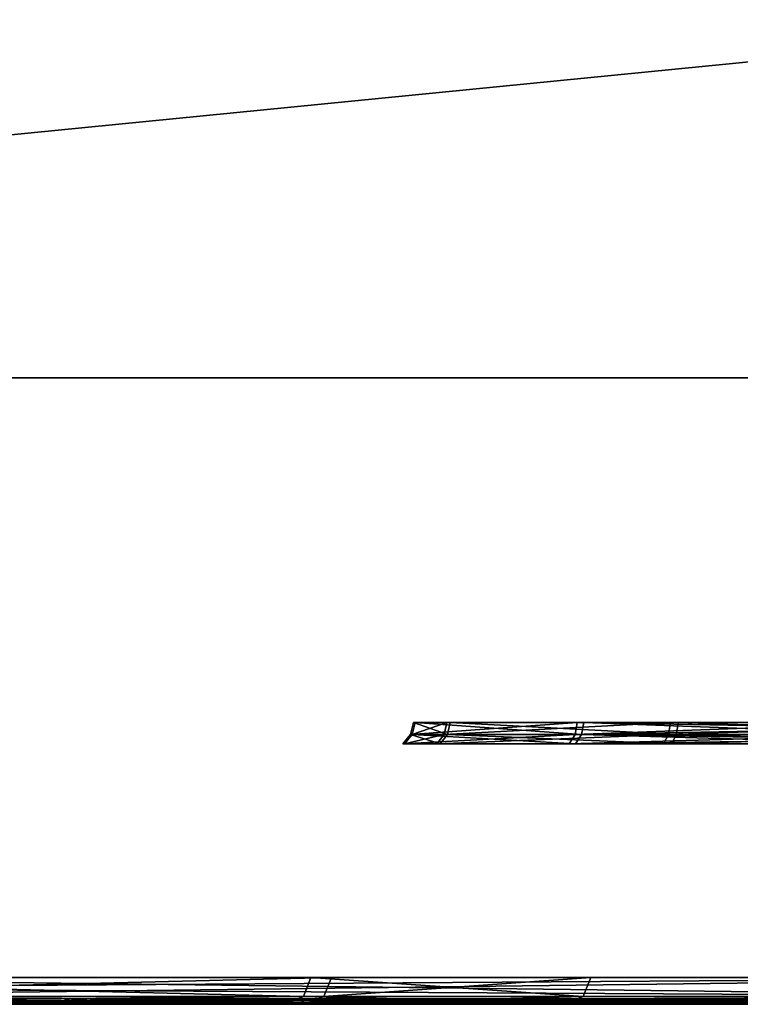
# Model space of a CAD drawing. Header units: millimetres. Extents: x -150 to 150, y -85 to 1149.
# Tile 81 of 256: x -118.74 to -117.934, y 1007.2 to 1008.3. Entities that reach past the tile are written whole.
import ezdxf

# ---------------------------------------------------------------- set-up
doc = ezdxf.new("R2010")
doc.units = ezdxf.units.MM
doc.header["$LTSCALE"] = 21.359881
for name, color, linetype in [('3495', 7, 'CONTINUOUS'), ('3496', 7, 'CONTINUOUS'), ('3499', 7, 'CONTINUOUS'), ('3500', 7, 'CONTINUOUS'), ('3527', 7, 'CONTINUOUS'), ('3528', 7, 'CONTINUOUS'), ('3529', 7, 'CONTINUOUS'), ('3530', 7, 'CONTINUOUS'), ('3531', 7, 'CONTINUOUS'), ('3536', 7, 'CONTINUOUS'), ('3537', 7, 'CONTINUOUS'), ('3540', 7, 'CONTINUOUS'), ('3541', 7, 'CONTINUOUS'), ('3568', 7, 'CONTINUOUS'), ('3569', 7, 'CONTINUOUS'), ('3570', 7, 'CONTINUOUS'), ('3571', 7, 'CONTINUOUS'), ('3572', 7, 'CONTINUOUS'), ('3611', 7, 'CONTINUOUS'), ('3612', 7, 'CONTINUOUS'), ('3613', 7, 'CONTINUOUS'), ('3652', 7, 'CONTINUOUS'), ('3653', 7, 'CONTINUOUS'), ('3654', 7, 'CONTINUOUS'), ('9022', 7, 'CONTINUOUS'), ('9025', 7, 'CONTINUOUS')]:
    doc.layers.add(name, color=color, linetype=linetype)

msp = doc.modelspace()

# ---------------------------------------------------------------- linework, layer by layer
at = {"layer": '3495', "linetype": 'CONTINUOUS'}
for points in [[(-118.6945, 1007.2015, 257.4564), (-118.6338, 1007.2015, 256.8119), (-118.6861, 1007.206, 257.455), (-118.6945, 1007.2015, 257.4564)], [(-118.4249, 1007.2015, 258.0449), (-118.6945, 1007.2015, 257.4564), (-118.4183, 1007.206, 258.0394), (-118.4249, 1007.2015, 258.0449)], [(-118.4183, 1007.206, 258.0394), (-118.6945, 1007.2015, 257.4564), (-118.6861, 1007.206, 257.455), (-118.4183, 1007.206, 258.0394)], [(-118.6861, 1007.206, 257.455), (-118.6338, 1007.2015, 256.8119), (-118.6258, 1007.206, 256.8149), (-118.6861, 1007.206, 257.455)], [(-118.6338, 1007.2015, 256.8119), (-118.259, 1007.2015, 256.2842), (-118.6258, 1007.206, 256.8149), (-118.6338, 1007.2015, 256.8119)], [(-118.6258, 1007.206, 256.8149), (-118.259, 1007.2015, 256.2842), (-118.2535, 1007.206, 256.2907), (-118.6258, 1007.206, 256.8149)], [(-117.8956, 1007.2034, 258.4155), (-118.4249, 1007.2015, 258.0449), (-117.8942, 1007.206, 258.4117), (-117.8956, 1007.2034, 258.4155)], [(-117.8942, 1007.206, 258.4117), (-118.4249, 1007.2015, 258.0449), (-118.4183, 1007.206, 258.0394), (-117.8942, 1007.206, 258.4117)], [(-118.259, 1007.2015, 256.2842), (-117.6705, 1007.2015, 256.0145), (-118.2535, 1007.206, 256.2907), (-118.259, 1007.2015, 256.2842)], [(-118.2535, 1007.206, 256.2907), (-117.6705, 1007.2015, 256.0145), (-117.6691, 1007.206, 256.0229), (-118.2535, 1007.206, 256.2907)], [(-117.8971, 1007.2015, 258.4197), (-118.4249, 1007.2015, 258.0449), (-117.8956, 1007.2034, 258.4155), (-117.8971, 1007.2015, 258.4197)]]:
    msp.add_3dface(points, dxfattribs=at)
at = {"layer": '3496', "linetype": 'CONTINUOUS'}
for points in [[(-118.6338, 1007.2015, 256.8119), (-118.6945, 1007.2015, 257.4564), (-118.7042, 1007.2, 257.4559), (-118.6338, 1007.2015, 256.8119)], [(-118.6427, 1007.2, 256.8086), (-118.6338, 1007.2015, 256.8119), (-118.7042, 1007.2, 257.4559), (-118.6427, 1007.2, 256.8086)], [(-118.7042, 1007.2, 257.4559), (-118.6945, 1007.2015, 257.4564), (-118.4344, 1007.2, 258.0483), (-118.7042, 1007.2, 257.4559)], [(-118.6945, 1007.2015, 257.4564), (-118.4249, 1007.2015, 258.0449), (-118.4344, 1007.2, 258.0483), (-118.6945, 1007.2015, 257.4564)], [(-118.259, 1007.2015, 256.2842), (-118.6338, 1007.2015, 256.8119), (-118.6427, 1007.2, 256.8086), (-118.259, 1007.2015, 256.2842)], [(-118.265, 1007.2, 256.2768), (-118.259, 1007.2015, 256.2842), (-118.6427, 1007.2, 256.8086), (-118.265, 1007.2, 256.2768)], [(-118.4344, 1007.2, 258.0483), (-118.4249, 1007.2015, 258.0449), (-118.1926, 1007.2, 258.2738), (-118.4344, 1007.2, 258.0483)], [(-118.4249, 1007.2015, 258.0449), (-117.8971, 1007.2015, 258.4197), (-118.1926, 1007.2, 258.2738), (-118.4249, 1007.2015, 258.0449)], [(-117.6725, 1007.2, 256.0053), (-118.259, 1007.2015, 256.2842), (-118.265, 1007.2, 256.2768), (-117.6725, 1007.2, 256.0053)], [(-117.6705, 1007.2015, 256.0145), (-118.259, 1007.2015, 256.2842), (-117.6725, 1007.2, 256.0053), (-117.6705, 1007.2015, 256.0145)], [(-118.1926, 1007.2, 258.2738), (-117.8971, 1007.2015, 258.4197), (-117.8988, 1007.2004, 258.4241), (-118.1926, 1007.2, 258.2738)], [(-117.9004, 1007.2, 258.4286), (-118.1926, 1007.2, 258.2738), (-117.8988, 1007.2004, 258.4241), (-117.9004, 1007.2, 258.4286)]]:
    msp.add_3dface(points, dxfattribs=at)
at = {"layer": '3499', "linetype": 'CONTINUOUS'}
for points in [[(-118.3028, 1007.5016, 257.39), (-118.1188, 1007.5016, 257.7915), (-118.3115, 1007.491, 257.3915), (-118.3028, 1007.5016, 257.39)], [(-118.3115, 1007.491, 257.3915), (-118.1188, 1007.5016, 257.7915), (-118.1256, 1007.491, 257.7971), (-118.3115, 1007.491, 257.3915)], [(-118.2696, 1007.491, 256.9473), (-118.3028, 1007.5016, 257.39), (-118.3115, 1007.491, 257.3915), (-118.2696, 1007.491, 256.9473)], [(-118.2613, 1007.5016, 256.9503), (-118.3028, 1007.5016, 257.39), (-118.2696, 1007.491, 256.9473), (-118.2613, 1007.5016, 256.9503)], [(-118.0112, 1007.491, 256.5835), (-118.2613, 1007.5016, 256.9503), (-118.2696, 1007.491, 256.9473), (-118.0112, 1007.491, 256.5835)], [(-118.0056, 1007.5016, 256.5903), (-118.2613, 1007.5016, 256.9503), (-118.0112, 1007.491, 256.5835), (-118.0056, 1007.5016, 256.5903)], [(-117.7587, 1007.5016, 258.0472), (-117.7601, 1007.4958, 258.0508), (-118.1256, 1007.491, 257.7971), (-117.7587, 1007.5016, 258.0472)], [(-118.1188, 1007.5016, 257.7915), (-117.7587, 1007.5016, 258.0472), (-118.1256, 1007.491, 257.7971), (-118.1188, 1007.5016, 257.7915)], [(-117.6056, 1007.491, 256.3976), (-118.0056, 1007.5016, 256.5903), (-118.0112, 1007.491, 256.5835), (-117.6056, 1007.491, 256.3976)], [(-117.6041, 1007.5016, 256.4063), (-118.0056, 1007.5016, 256.5903), (-117.6056, 1007.491, 256.3976), (-117.6041, 1007.5016, 256.4063)], [(-117.7601, 1007.4958, 258.0508), (-117.7618, 1007.491, 258.0555), (-118.1256, 1007.491, 257.7971), (-117.7601, 1007.4958, 258.0508)]]:
    msp.add_3dface(points, dxfattribs=at)
at = {"layer": '3500', "linetype": 'CONTINUOUS'}
for points in [[(-118.1188, 1007.5016, 257.7915), (-118.3028, 1007.5016, 257.39), (-118.1164, 1007.515, 257.7895), (-118.1188, 1007.5016, 257.7915)], [(-118.3028, 1007.5016, 257.39), (-118.2613, 1007.5016, 256.9503), (-118.2996, 1007.515, 257.3895), (-118.3028, 1007.5016, 257.39)], [(-118.1164, 1007.515, 257.7895), (-118.3028, 1007.5016, 257.39), (-118.2996, 1007.515, 257.3895), (-118.1164, 1007.515, 257.7895)], [(-118.2996, 1007.515, 257.3895), (-118.2613, 1007.5016, 256.9503), (-118.2584, 1007.515, 256.9514), (-118.2996, 1007.515, 257.3895)], [(-118.2613, 1007.5016, 256.9503), (-118.0056, 1007.5016, 256.5903), (-118.2584, 1007.515, 256.9514), (-118.2613, 1007.5016, 256.9503)], [(-118.2584, 1007.515, 256.9514), (-118.0056, 1007.5016, 256.5903), (-118.0036, 1007.515, 256.5927), (-118.2584, 1007.515, 256.9514)], [(-117.7579, 1007.5081, 258.045), (-118.1188, 1007.5016, 257.7915), (-117.7576, 1007.515, 258.0443), (-117.7579, 1007.5081, 258.045)], [(-117.7576, 1007.515, 258.0443), (-118.1188, 1007.5016, 257.7915), (-118.1164, 1007.515, 257.7895), (-117.7576, 1007.515, 258.0443)], [(-118.0056, 1007.5016, 256.5903), (-117.6041, 1007.5016, 256.4063), (-118.0036, 1007.515, 256.5927), (-118.0056, 1007.5016, 256.5903)], [(-118.0036, 1007.515, 256.5927), (-117.6041, 1007.5016, 256.4063), (-117.6036, 1007.515, 256.4094), (-118.0036, 1007.515, 256.5927)], [(-117.7587, 1007.5016, 258.0472), (-118.1188, 1007.5016, 257.7915), (-117.7579, 1007.5081, 258.045), (-117.7587, 1007.5016, 258.0472)]]:
    msp.add_3dface(points, dxfattribs=at)
at = {"layer": '3527', "linetype": 'CONTINUOUS'}
for points in [[(-117.4334, 1007.2, 252.2776), (-119.1341, 1007.2, 252.5674), (-119.1373, 1007.2088, 252.546), (-117.4334, 1007.2, 252.2776)], [(-117.4282, 1007.2088, 252.2564), (-117.4334, 1007.2, 252.2776), (-119.1373, 1007.2088, 252.546), (-117.4282, 1007.2088, 252.2564)]]:
    msp.add_3dface(points, dxfattribs=at)
at = {"layer": '3528', "linetype": 'CONTINUOUS'}
for points in [[(-117.4282, 1007.23, 252.2476), (-119.1373, 1007.2088, 252.546), (-119.1402, 1007.23, 252.5377), (-117.4282, 1007.23, 252.2476)], [(-117.4282, 1007.2088, 252.2564), (-119.1373, 1007.2088, 252.546), (-117.4282, 1007.23, 252.2476), (-117.4282, 1007.2088, 252.2564)]]:
    msp.add_3dface(points, dxfattribs=at)
at = {"layer": '3529', "linetype": 'CONTINUOUS'}
for points in [[(-119.2, 1007.2088, 261.9262), (-119.1966, 1007.2023, 261.9171), (-118.3553, 1007.2, 262.1364), (-119.2, 1007.2088, 261.9262)], [(-119.2, 1007.2088, 261.9262), (-118.3553, 1007.2, 262.1364), (-117.4949, 1007.2088, 262.2386), (-119.2, 1007.2088, 261.9262)], [(-118.3553, 1007.2, 262.1364), (-117.4898, 1007.2, 262.2173), (-117.4949, 1007.2088, 262.2386), (-118.3553, 1007.2, 262.1364)], [(-119.1966, 1007.2023, 261.9171), (-119.1926, 1007.2, 261.9063), (-118.3553, 1007.2, 262.1364), (-119.1966, 1007.2023, 261.9171)]]:
    msp.add_3dface(points, dxfattribs=at)
at = {"layer": '3530', "linetype": 'CONTINUOUS'}
for points in [[(-119.203, 1007.23, 261.9344), (-119.2022, 1007.2185, 261.9323), (-117.4949, 1007.2088, 262.2386), (-119.203, 1007.23, 261.9344)], [(-119.203, 1007.23, 261.9344), (-117.4949, 1007.2088, 262.2386), (-117.495, 1007.23, 262.2474), (-119.203, 1007.23, 261.9344)], [(-119.2022, 1007.2185, 261.9323), (-119.2, 1007.2088, 261.9262), (-117.4949, 1007.2088, 262.2386), (-119.2022, 1007.2185, 261.9323)]]:
    msp.add_3dface(points, dxfattribs=at)
at = {"layer": '3531', "linetype": 'CONTINUOUS'}
for points in [[(-120.6824, 1007.2, 261.0325), (-121.782, 1007.2, 259.7041), (-117.4334, 1007.2, 252.2776), (-120.6824, 1007.2, 261.0325)], [(-121.782, 1007.2, 259.7041), (-119.1341, 1007.2, 252.5674), (-117.4334, 1007.2, 252.2776), (-121.782, 1007.2, 259.7041)], [(-119.9753, 1007.2, 261.5349), (-120.6824, 1007.2, 261.0325), (-116.5678, 1007.2, 252.3585), (-119.9753, 1007.2, 261.5349)], [(-120.6824, 1007.2, 261.0325), (-117.4334, 1007.2, 252.2776), (-116.5678, 1007.2, 252.3585), (-120.6824, 1007.2, 261.0325)], [(-119.1926, 1007.2, 261.9063), (-119.9753, 1007.2, 261.5349), (-115.7306, 1007.2, 252.5887), (-119.1926, 1007.2, 261.9063)], [(-119.9753, 1007.2, 261.5349), (-116.5678, 1007.2, 252.3585), (-115.7306, 1007.2, 252.5887), (-119.9753, 1007.2, 261.5349)], [(-119.1926, 1007.2, 261.9063), (-115.7306, 1007.2, 252.5887), (-114.9478, 1007.2, 252.9601), (-119.1926, 1007.2, 261.9063)], [(-119.1926, 1007.2, 261.9063), (-114.9478, 1007.2, 252.9601), (-118.3553, 1007.2, 262.1364), (-119.1926, 1007.2, 261.9063)], [(-114.9478, 1007.2, 252.9601), (-114.2408, 1007.2, 253.4624), (-118.3553, 1007.2, 262.1364), (-114.9478, 1007.2, 252.9601)], [(-114.2408, 1007.2, 253.4624), (-117.4898, 1007.2, 262.2173), (-118.3553, 1007.2, 262.1364), (-114.2408, 1007.2, 253.4624)]]:
    msp.add_3dface(points, dxfattribs=at)
at = {"layer": '3536', "linetype": 'CONTINUOUS'}
for points in [[(-118.6916, 1007.2015, 342.5271), (-118.4141, 1007.2015, 341.9423), (-118.6832, 1007.206, 342.5287), (-118.6916, 1007.2015, 342.5271)], [(-118.6395, 1007.2015, 343.1724), (-118.6916, 1007.2015, 342.5271), (-118.6315, 1007.206, 343.1695), (-118.6395, 1007.2015, 343.1724)], [(-118.6315, 1007.206, 343.1695), (-118.6916, 1007.2015, 342.5271), (-118.6832, 1007.206, 342.5287), (-118.6315, 1007.206, 343.1695)], [(-118.6832, 1007.206, 342.5287), (-118.4141, 1007.2015, 341.9423), (-118.4076, 1007.206, 341.9478), (-118.6832, 1007.206, 342.5287)], [(-118.2718, 1007.2015, 343.7051), (-118.6395, 1007.2015, 343.1724), (-118.2663, 1007.206, 343.6986), (-118.2718, 1007.2015, 343.7051)], [(-118.2663, 1007.206, 343.6986), (-118.6395, 1007.2015, 343.1724), (-118.6315, 1007.206, 343.1695), (-118.2663, 1007.206, 343.6986)], [(-118.4141, 1007.2015, 341.9423), (-117.8814, 1007.2015, 341.5746), (-118.4076, 1007.206, 341.9478), (-118.4141, 1007.2015, 341.9423)], [(-117.8799, 1007.2034, 341.5788), (-117.8786, 1007.206, 341.5826), (-118.4076, 1007.206, 341.9478), (-117.8799, 1007.2034, 341.5788)], [(-117.8814, 1007.2015, 341.5746), (-117.8799, 1007.2034, 341.5788), (-118.4076, 1007.206, 341.9478), (-117.8814, 1007.2015, 341.5746)], [(-117.687, 1007.2015, 343.9826), (-118.2718, 1007.2015, 343.7051), (-117.6854, 1007.206, 343.9742), (-117.687, 1007.2015, 343.9826)], [(-117.6854, 1007.206, 343.9742), (-118.2718, 1007.2015, 343.7051), (-118.2663, 1007.206, 343.6986), (-117.6854, 1007.206, 343.9742)]]:
    msp.add_3dface(points, dxfattribs=at)
at = {"layer": '3537', "linetype": 'CONTINUOUS'}
for points in [[(-118.4217, 1007.2, 341.9365), (-118.6916, 1007.2015, 342.5271), (-118.7009, 1007.2, 342.5254), (-118.4217, 1007.2, 341.9365)], [(-118.7009, 1007.2, 342.5254), (-118.6916, 1007.2015, 342.5271), (-118.6485, 1007.2, 343.1755), (-118.7009, 1007.2, 342.5254)], [(-118.4141, 1007.2015, 341.9423), (-118.6916, 1007.2015, 342.5271), (-118.4217, 1007.2, 341.9365), (-118.4141, 1007.2015, 341.9423)], [(-118.6916, 1007.2015, 342.5271), (-118.6395, 1007.2015, 343.1724), (-118.6485, 1007.2, 343.1755), (-118.6916, 1007.2015, 342.5271)], [(-118.6485, 1007.2, 343.1755), (-118.6395, 1007.2015, 343.1724), (-118.2796, 1007.2, 343.7109), (-118.6485, 1007.2, 343.1755)], [(-118.6395, 1007.2015, 343.1724), (-118.2718, 1007.2015, 343.7051), (-118.2796, 1007.2, 343.7109), (-118.6395, 1007.2015, 343.1724)], [(-117.8846, 1007.2, 341.5657), (-118.4141, 1007.2015, 341.9423), (-118.4217, 1007.2, 341.9365), (-117.8846, 1007.2, 341.5657)], [(-117.8814, 1007.2015, 341.5746), (-118.4141, 1007.2015, 341.9423), (-117.883, 1007.2004, 341.5702), (-117.8814, 1007.2015, 341.5746)], [(-118.4141, 1007.2015, 341.9423), (-117.8846, 1007.2, 341.5657), (-117.883, 1007.2004, 341.5702), (-118.4141, 1007.2015, 341.9423)], [(-118.2796, 1007.2, 343.7109), (-118.2718, 1007.2015, 343.7051), (-117.6921, 1007.2, 343.9913), (-118.2796, 1007.2, 343.7109)], [(-118.2718, 1007.2015, 343.7051), (-117.687, 1007.2015, 343.9826), (-117.6921, 1007.2, 343.9913), (-118.2718, 1007.2015, 343.7051)]]:
    msp.add_3dface(points, dxfattribs=at)
at = {"layer": '3540', "linetype": 'CONTINUOUS'}
for points in [[(-118.3008, 1007.5016, 342.5988), (-118.2652, 1007.5016, 343.039), (-118.3095, 1007.491, 342.5972), (-118.3008, 1007.5016, 342.5988)], [(-118.3095, 1007.491, 342.5972), (-118.2652, 1007.5016, 343.039), (-118.2735, 1007.491, 343.0419), (-118.3095, 1007.491, 342.5972)], [(-118.1182, 1007.491, 342.194), (-118.3008, 1007.5016, 342.5988), (-118.3095, 1007.491, 342.5972), (-118.1182, 1007.491, 342.194)], [(-118.1115, 1007.5016, 342.1998), (-118.3008, 1007.5016, 342.5988), (-118.1182, 1007.491, 342.194), (-118.1115, 1007.5016, 342.1998)], [(-118.2652, 1007.5016, 343.039), (-118.0143, 1007.5016, 343.4024), (-118.2735, 1007.491, 343.0419), (-118.2652, 1007.5016, 343.039)], [(-118.2735, 1007.491, 343.0419), (-118.0143, 1007.5016, 343.4024), (-118.0201, 1007.491, 343.4091), (-118.2735, 1007.491, 343.0419)], [(-117.751, 1007.491, 341.9406), (-118.1115, 1007.5016, 342.1998), (-118.1182, 1007.491, 342.194), (-117.751, 1007.491, 341.9406)], [(-117.748, 1007.5016, 341.9489), (-118.1115, 1007.5016, 342.1998), (-117.7493, 1007.4958, 341.9453), (-117.748, 1007.5016, 341.9489)], [(-117.7493, 1007.4958, 341.9453), (-118.1115, 1007.5016, 342.1998), (-117.751, 1007.491, 341.9406), (-117.7493, 1007.4958, 341.9453)], [(-118.0143, 1007.5016, 343.4024), (-117.6153, 1007.5016, 343.5917), (-118.0201, 1007.491, 343.4091), (-118.0143, 1007.5016, 343.4024)], [(-118.0201, 1007.491, 343.4091), (-117.6153, 1007.5016, 343.5917), (-117.6169, 1007.491, 343.6004), (-118.0201, 1007.491, 343.4091)]]:
    msp.add_3dface(points, dxfattribs=at)
at = {"layer": '3541', "linetype": 'CONTINUOUS'}
for points in [[(-118.2652, 1007.5016, 343.039), (-118.3008, 1007.5016, 342.5988), (-118.2622, 1007.515, 343.0379), (-118.2652, 1007.5016, 343.039)], [(-118.3008, 1007.5016, 342.5988), (-118.1115, 1007.5016, 342.1998), (-118.2977, 1007.515, 342.5993), (-118.3008, 1007.5016, 342.5988)], [(-118.2622, 1007.515, 343.0379), (-118.3008, 1007.5016, 342.5988), (-118.2977, 1007.515, 342.5993), (-118.2622, 1007.515, 343.0379)], [(-118.2977, 1007.515, 342.5993), (-118.1115, 1007.5016, 342.1998), (-118.1091, 1007.515, 342.2018), (-118.2977, 1007.515, 342.5993)], [(-118.0143, 1007.5016, 343.4024), (-118.2652, 1007.5016, 343.039), (-118.0123, 1007.515, 343.4), (-118.0143, 1007.5016, 343.4024)], [(-118.0123, 1007.515, 343.4), (-118.2652, 1007.5016, 343.039), (-118.2622, 1007.515, 343.0379), (-118.0123, 1007.515, 343.4)], [(-118.1115, 1007.5016, 342.1998), (-117.748, 1007.5016, 341.9489), (-118.1091, 1007.515, 342.2018), (-118.1115, 1007.5016, 342.1998)], [(-117.748, 1007.5016, 341.9489), (-117.7472, 1007.5081, 341.9511), (-118.1091, 1007.515, 342.2018), (-117.748, 1007.5016, 341.9489)], [(-117.7472, 1007.5081, 341.9511), (-117.747, 1007.515, 341.9519), (-118.1091, 1007.515, 342.2018), (-117.7472, 1007.5081, 341.9511)], [(-117.6153, 1007.5016, 343.5917), (-118.0143, 1007.5016, 343.4024), (-117.6148, 1007.515, 343.5886), (-117.6153, 1007.5016, 343.5917)], [(-117.6148, 1007.515, 343.5886), (-118.0143, 1007.5016, 343.4024), (-118.0123, 1007.515, 343.4), (-117.6148, 1007.515, 343.5886)]]:
    msp.add_3dface(points, dxfattribs=at)
at = {"layer": '3568', "linetype": 'CONTINUOUS'}
for points in [[(-119.1921, 1007.2, 347.4115), (-117.4959, 1007.2, 347.7223), (-119.2, 1007.2088, 347.4312), (-119.1921, 1007.2, 347.4115)], [(-119.2, 1007.2088, 347.4312), (-117.4959, 1007.2, 347.7223), (-117.4949, 1007.2088, 347.7436), (-119.2, 1007.2088, 347.4312)]]:
    msp.add_3dface(points, dxfattribs=at)
at = {"layer": '3569', "linetype": 'CONTINUOUS'}
for points in [[(-119.2, 1007.2088, 347.4312), (-117.4949, 1007.2088, 347.7436), (-119.203, 1007.23, 347.4394), (-119.2, 1007.2088, 347.4312)], [(-119.203, 1007.23, 347.4394), (-117.4949, 1007.2088, 347.7436), (-117.495, 1007.23, 347.7524), (-119.203, 1007.23, 347.4394)]]:
    msp.add_3dface(points, dxfattribs=at)
at = {"layer": '3570', "linetype": 'CONTINUOUS'}
for points in [[(-119.134, 1007.2023, 338.0602), (-119.1373, 1007.2088, 338.051), (-117.4282, 1007.2088, 337.7614), (-119.134, 1007.2023, 338.0602)], [(-119.1302, 1007.2, 338.071), (-119.134, 1007.2023, 338.0602), (-117.4282, 1007.2088, 337.7614), (-119.1302, 1007.2, 338.071)], [(-118.2918, 1007.2, 337.8524), (-119.1302, 1007.2, 338.071), (-117.4282, 1007.2088, 337.7614), (-118.2918, 1007.2, 337.8524)], [(-117.4273, 1007.2, 337.7827), (-118.2918, 1007.2, 337.8524), (-117.4282, 1007.2088, 337.7614), (-117.4273, 1007.2, 337.7827)]]:
    msp.add_3dface(points, dxfattribs=at)
at = {"layer": '3571', "linetype": 'CONTINUOUS'}
for points in [[(-119.1395, 1007.2185, 338.0449), (-119.1402, 1007.23, 338.0427), (-117.4282, 1007.23, 337.7526), (-119.1395, 1007.2185, 338.0449)], [(-119.1373, 1007.2088, 338.051), (-119.1395, 1007.2185, 338.0449), (-117.4282, 1007.23, 337.7526), (-119.1373, 1007.2088, 338.051)], [(-117.4282, 1007.2088, 337.7614), (-119.1373, 1007.2088, 338.051), (-117.4282, 1007.23, 337.7526), (-117.4282, 1007.2088, 337.7614)]]:
    msp.add_3dface(points, dxfattribs=at)
at = {"layer": '3572', "linetype": 'CONTINUOUS'}
for points in [[(-117.4959, 1007.2, 347.7223), (-119.1921, 1007.2, 347.4115), (-120.6346, 1007.2, 338.9273), (-117.4959, 1007.2, 347.7223)], [(-117.4959, 1007.2, 347.7223), (-120.6346, 1007.2, 338.9273), (-119.9195, 1007.2, 338.4329), (-117.4959, 1007.2, 347.7223)], [(-116.6314, 1007.2, 347.6527), (-117.4959, 1007.2, 347.7223), (-119.9195, 1007.2, 338.4329), (-116.6314, 1007.2, 347.6527)], [(-116.6314, 1007.2, 347.6527), (-119.9195, 1007.2, 338.4329), (-119.1302, 1007.2, 338.071), (-116.6314, 1007.2, 347.6527)], [(-115.793, 1007.2, 347.434), (-116.6314, 1007.2, 347.6527), (-119.1302, 1007.2, 338.071), (-115.793, 1007.2, 347.434)], [(-115.793, 1007.2, 347.434), (-119.1302, 1007.2, 338.071), (-118.2918, 1007.2, 337.8524), (-115.793, 1007.2, 347.434)], [(-115.793, 1007.2, 347.434), (-118.2918, 1007.2, 337.8524), (-115.0037, 1007.2, 347.0722), (-115.793, 1007.2, 347.434)], [(-118.2918, 1007.2, 337.8524), (-117.4273, 1007.2, 337.7827), (-115.0037, 1007.2, 347.0722), (-118.2918, 1007.2, 337.8524)]]:
    msp.add_3dface(points, dxfattribs=at)
at = {"layer": '3611', "linetype": 'CONTINUOUS'}
for points in [[(-119.3139, 1007.2, 281.5124), (-118.4423, 1007.2, 280.0253), (-119.299, 1007.2088, 281.5277), (-119.3139, 1007.2, 281.5124)], [(-119.299, 1007.2088, 281.5277), (-118.4423, 1007.2, 280.0253), (-118.4223, 1007.2088, 280.0324), (-119.299, 1007.2088, 281.5277)], [(-118.4196, 1007.2, 276.625), (-119.2728, 1007.2, 275.1244), (-119.2561, 1007.2088, 275.1113), (-118.4196, 1007.2, 276.625)], [(-118.3995, 1007.2088, 276.6183), (-118.4196, 1007.2, 276.625), (-119.2561, 1007.2088, 275.1113), (-118.3995, 1007.2088, 276.6183)], [(-118.4423, 1007.2, 280.0253), (-118.1311, 1007.2, 278.3266), (-118.4223, 1007.2088, 280.0324), (-118.4423, 1007.2, 280.0253)], [(-118.4223, 1007.2088, 280.0324), (-118.1311, 1007.2, 278.3266), (-118.1099, 1007.2088, 278.3273), (-118.4223, 1007.2088, 280.0324)], [(-118.1311, 1007.2, 278.3266), (-118.4196, 1007.2, 276.625), (-118.3995, 1007.2088, 276.6183), (-118.1311, 1007.2, 278.3266)], [(-118.1099, 1007.2088, 278.3273), (-118.1311, 1007.2, 278.3266), (-118.3995, 1007.2088, 276.6183), (-118.1099, 1007.2088, 278.3273)]]:
    msp.add_3dface(points, dxfattribs=at)
at = {"layer": '3612', "linetype": 'CONTINUOUS'}
for points in [[(-119.299, 1007.2088, 281.5277), (-118.4223, 1007.2088, 280.0324), (-119.2923, 1007.23, 281.5334), (-119.299, 1007.2088, 281.5277)], [(-119.2923, 1007.23, 281.5334), (-118.4223, 1007.2088, 280.0324), (-118.414, 1007.23, 280.0354), (-119.2923, 1007.23, 281.5334)], [(-118.3995, 1007.2088, 276.6183), (-119.2561, 1007.2088, 275.1113), (-118.3912, 1007.23, 276.6153), (-118.3995, 1007.2088, 276.6183)], [(-118.3912, 1007.23, 276.6153), (-119.2561, 1007.2088, 275.1113), (-119.2494, 1007.23, 275.1057), (-118.3912, 1007.23, 276.6153)], [(-118.4223, 1007.2088, 280.0324), (-118.1099, 1007.2088, 278.3273), (-118.414, 1007.23, 280.0354), (-118.4223, 1007.2088, 280.0324)], [(-118.414, 1007.23, 280.0354), (-118.1099, 1007.2088, 278.3273), (-118.1011, 1007.23, 278.3274), (-118.414, 1007.23, 280.0354)], [(-118.1099, 1007.2088, 278.3273), (-118.3995, 1007.2088, 276.6183), (-118.1011, 1007.23, 278.3274), (-118.1099, 1007.2088, 278.3273)], [(-118.1011, 1007.23, 278.3274), (-118.3995, 1007.2088, 276.6183), (-118.3912, 1007.23, 276.6153), (-118.1011, 1007.23, 278.3274)]]:
    msp.add_3dface(points, dxfattribs=at)
at = {"layer": '3613', "linetype": 'CONTINUOUS'}
for points in [[(-119.2728, 1007.2, 275.1244), (-118.4196, 1007.2, 276.625), (-120.6411, 1007.2, 282.6125), (-119.2728, 1007.2, 275.1244)], [(-118.4196, 1007.2, 276.625), (-119.3139, 1007.2, 281.5124), (-120.6411, 1007.2, 282.6125), (-118.4196, 1007.2, 276.625)], [(-118.4196, 1007.2, 276.625), (-118.1311, 1007.2, 278.3266), (-119.3139, 1007.2, 281.5124), (-118.4196, 1007.2, 276.625)], [(-118.1311, 1007.2, 278.3266), (-118.4423, 1007.2, 280.0253), (-119.3139, 1007.2, 281.5124), (-118.1311, 1007.2, 278.3266)]]:
    msp.add_3dface(points, dxfattribs=at)
at = {"layer": '3652', "linetype": 'CONTINUOUS'}
for points in [[(-119.3124, 1007.2, 324.9228), (-118.4415, 1007.2, 323.4351), (-118.4223, 1007.2088, 323.4444), (-119.3124, 1007.2, 324.9228)], [(-119.299, 1007.2088, 324.9398), (-119.3124, 1007.2, 324.9228), (-118.4223, 1007.2088, 323.4444), (-119.299, 1007.2088, 324.9398)], [(-118.4196, 1007.2, 320.0369), (-119.2727, 1007.2, 318.5366), (-119.2561, 1007.2088, 318.5234), (-118.4196, 1007.2, 320.0369)], [(-118.3995, 1007.2088, 320.0303), (-118.4196, 1007.2, 320.0369), (-119.2561, 1007.2088, 318.5234), (-118.3995, 1007.2088, 320.0303)], [(-118.4415, 1007.2, 323.4351), (-118.1311, 1007.2, 321.7396), (-118.4223, 1007.2088, 323.4444), (-118.4415, 1007.2, 323.4351)], [(-118.4223, 1007.2088, 323.4444), (-118.1311, 1007.2, 321.7396), (-118.1099, 1007.2088, 321.7394), (-118.4223, 1007.2088, 323.4444)], [(-118.1311, 1007.2, 321.7396), (-118.4196, 1007.2, 320.0369), (-118.1099, 1007.2088, 321.7394), (-118.1311, 1007.2, 321.7396)], [(-118.1099, 1007.2088, 321.7394), (-118.4196, 1007.2, 320.0369), (-118.3995, 1007.2088, 320.0303), (-118.1099, 1007.2088, 321.7394)]]:
    msp.add_3dface(points, dxfattribs=at)
at = {"layer": '3653', "linetype": 'CONTINUOUS'}
for points in [[(-119.299, 1007.2088, 324.9398), (-118.4223, 1007.2088, 323.4444), (-119.2923, 1007.23, 324.9455), (-119.299, 1007.2088, 324.9398)], [(-119.2923, 1007.23, 324.9455), (-118.4223, 1007.2088, 323.4444), (-118.414, 1007.23, 323.4475), (-119.2923, 1007.23, 324.9455)], [(-118.3995, 1007.2088, 320.0303), (-119.2561, 1007.2088, 318.5234), (-118.3912, 1007.23, 320.0274), (-118.3995, 1007.2088, 320.0303)], [(-118.3912, 1007.23, 320.0274), (-119.2561, 1007.2088, 318.5234), (-119.2494, 1007.23, 318.5177), (-118.3912, 1007.23, 320.0274)], [(-118.4223, 1007.2088, 323.4444), (-118.1099, 1007.2088, 321.7394), (-118.414, 1007.23, 323.4475), (-118.4223, 1007.2088, 323.4444)], [(-118.414, 1007.23, 323.4475), (-118.1099, 1007.2088, 321.7394), (-118.1011, 1007.23, 321.7394), (-118.414, 1007.23, 323.4475)], [(-118.1099, 1007.2088, 321.7394), (-118.3995, 1007.2088, 320.0303), (-118.1011, 1007.23, 321.7394), (-118.1099, 1007.2088, 321.7394)], [(-118.1011, 1007.23, 321.7394), (-118.3995, 1007.2088, 320.0303), (-118.3912, 1007.23, 320.0274), (-118.1011, 1007.23, 321.7394)]]:
    msp.add_3dface(points, dxfattribs=at)
at = {"layer": '3654', "linetype": 'CONTINUOUS'}
for points in [[(-119.2727, 1007.2, 318.5366), (-118.4415, 1007.2, 323.4351), (-119.3124, 1007.2, 324.9228), (-119.2727, 1007.2, 318.5366)], [(-119.2727, 1007.2, 318.5366), (-118.4196, 1007.2, 320.0369), (-118.4415, 1007.2, 323.4351), (-119.2727, 1007.2, 318.5366)], [(-118.4196, 1007.2, 320.0369), (-118.1311, 1007.2, 321.7396), (-118.4415, 1007.2, 323.4351), (-118.4196, 1007.2, 320.0369)]]:
    msp.add_3dface(points, dxfattribs=at)
at = {"layer": '9022', "linetype": 'CONTINUOUS'}
for points in [[(-121.5899, 1007.9, 211.7833), (-106.3174, 1007.9, 193.8726), (-121.4967, 1007.9, 388.3452), (-121.5899, 1007.9, 211.7833)], [(-121.4967, 1007.9, 388.3452), (-106.3174, 1007.9, 193.8726), (-106.1816, 1007.9, 406.2628), (-121.4967, 1007.9, 388.3452)]]:
    msp.add_3dface(points, dxfattribs=at)
at = {"layer": '9025', "linetype": 'CONTINUOUS'}
for points in [[(-106.3174, 1007.9, 193.8726), (-121.5899, 1007.9, 211.7833), (-121.4967, 1009.4, 211.6548), (-106.3174, 1007.9, 193.8726)], [(-121.4967, 1007.9, 388.3452), (-106.3174, 1009.4, 406.1274), (-121.5899, 1009.4, 388.2167), (-121.4967, 1007.9, 388.3452)], [(-106.3174, 1007.9, 193.8726), (-121.4967, 1009.4, 211.6548), (-106.1816, 1009.4, 193.7372), (-106.3174, 1007.9, 193.8726)], [(-121.4967, 1007.9, 388.3452), (-106.1816, 1007.9, 406.2628), (-106.3174, 1009.4, 406.1274), (-121.4967, 1007.9, 388.3452)]]:
    msp.add_3dface(points, dxfattribs=at)

doc.saveas('drawing.dxf')
